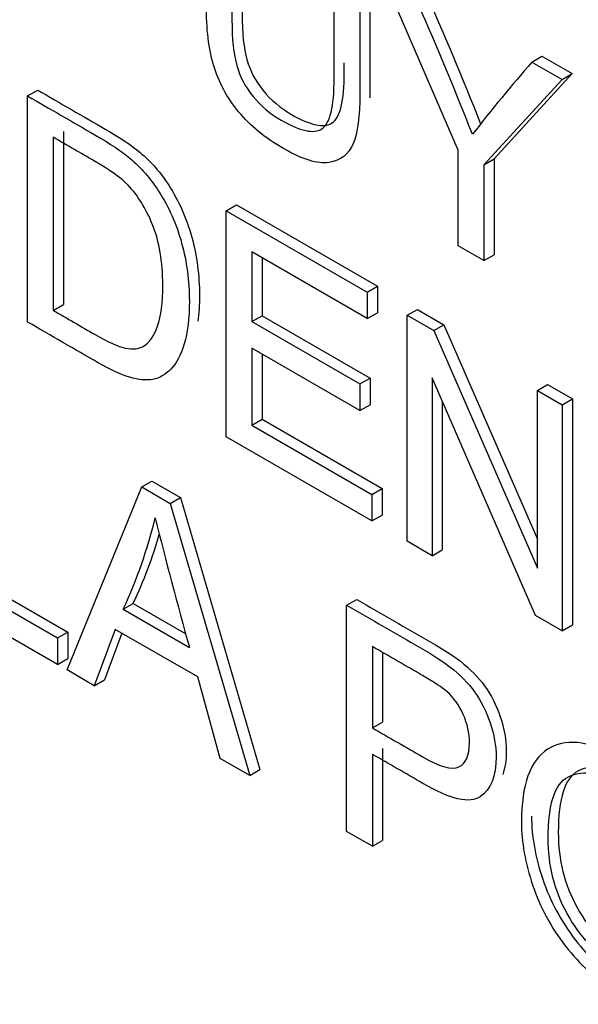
# Model space of a CAD drawing. Header units: inches. Extents: x 1 to 359, y -2 to 239.
# Tile 52 of 64: x 337.177 to 337.372, y 184.383 to 184.727. Entities that reach past the tile are written whole.
import ezdxf

# ---------------------------------------------------------------- set-up
doc = ezdxf.new("R2010")
doc.units = ezdxf.units.IN
doc.header["$MEASUREMENT"] = 0
doc.layers.add('Default', color=7, linetype='Continuous')
doc.layers.add('LAB20180', color=7, linetype='Continuous')

# ---------------------------------------------------------------- blocks, each defined once
blk = doc.blocks.new('SE1')
at = {"layer": 'LAB20180', "color": 7, "linetype": 'Continuous'}
for p, q in [((337.3304698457, 184.6818061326), (337.3041070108, 184.7426096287)), ((337.3561952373, 184.7125364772), (337.3597307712, 184.7145777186)), ((337.3597307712, 184.7145777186), (337.3702941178, 184.7084789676)), ((337.3561952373, 184.7125364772), (337.3667585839, 184.7064377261)), ((337.3702941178, 184.7084789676), (337.3429751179, 184.6786686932)), ((337.3667585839, 184.7064377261), (337.3702941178, 184.7084789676)), ((337.3667585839, 184.7064377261), (337.339439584, 184.6766274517)), ((337.1800332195, 184.7006833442), (337.1835687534, 184.7027245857)), ((337.1800332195, 184.6217150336), (337.1800332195, 184.7006833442)), ((337.1890029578, 184.686251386), (337.1890029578, 184.6257896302)), ((337.1925384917, 184.6882926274), (337.1925384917, 184.6278308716)), ((337.3304698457, 184.6483681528), (337.3304698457, 184.6818061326)), ((337.339439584, 184.6766274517), (337.3429751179, 184.6786686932)), ((337.339439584, 184.6766274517), (337.339439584, 184.643189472)), ((337.3429751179, 184.6786686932), (337.3429751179, 184.6452307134)), ((337.2494234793, 184.6606208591), (337.2529590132, 184.6626621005)), ((337.2529590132, 184.6626621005), (337.3022242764, 184.6342187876)), ((337.2494234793, 184.5816525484), (337.2494234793, 184.6606208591)), ((337.2494234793, 184.6606208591), (337.2986887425, 184.6321775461)), ((337.339439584, 184.643189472), (337.3304698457, 184.6483681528)), ((337.2986887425, 184.6229242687), (337.2583932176, 184.6461889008)), ((337.2583932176, 184.6461889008), (337.2583932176, 184.6218990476)), ((337.339439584, 184.643189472), (337.3429751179, 184.6452307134)), ((337.2619287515, 184.6441476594), (337.2619287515, 184.6239402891)), ((337.2986887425, 184.6321775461), (337.3022242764, 184.6342187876)), ((337.2986887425, 184.6321775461), (337.2986887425, 184.6229242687)), ((337.3022242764, 184.6342187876), (337.3022242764, 184.6249655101)), ((337.1890029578, 184.6257896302), (337.1925384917, 184.6278308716)), ((337.2583932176, 184.6218990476), (337.2619287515, 184.6239402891)), ((337.2619287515, 184.6239402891), (337.299674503, 184.6021477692)), ((337.2986887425, 184.6229242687), (337.3022242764, 184.6249655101)), ((337.3126669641, 184.6241072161), (337.316202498, 184.6261484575)), ((337.3126669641, 184.5451389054), (337.3126669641, 184.6241072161)), ((337.3126669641, 184.6241072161), (337.3219554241, 184.6187445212)), ((337.316202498, 184.6261484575), (337.325490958, 184.6207857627)), ((337.2583932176, 184.6218990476), (337.2961389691, 184.6001065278)), ((337.3219554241, 184.6187445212), (337.325490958, 184.6207857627)), ((337.325490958, 184.6207857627), (337.3581530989, 184.5459013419)), ((337.3219554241, 184.6187445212), (337.3581530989, 184.5357541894)), ((337.2961389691, 184.5908006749), (337.2583932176, 184.6125931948)), ((337.2583932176, 184.6125931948), (337.2583932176, 184.585727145)), ((337.2619287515, 184.6105519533), (337.2619287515, 184.5877683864)), ((337.2961389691, 184.6001065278), (337.299674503, 184.6021477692)), ((337.2961389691, 184.6001065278), (337.2961389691, 184.5908006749)), ((337.299674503, 184.6021477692), (337.299674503, 184.5928419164)), ((337.3575156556, 184.5192455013), (337.3213635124, 184.6022095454)), ((337.3213635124, 184.6022095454), (337.3213635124, 184.5401179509)), ((337.3581530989, 184.5978457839), (337.3616886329, 184.5998870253)), ((337.3616886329, 184.5998870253), (337.3703396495, 184.5948923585)), ((337.3581530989, 184.5357541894), (337.3581530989, 184.5978457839)), ((337.3581530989, 184.5978457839), (337.3668041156, 184.5928511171)), ((337.3248990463, 184.5940959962), (337.3248990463, 184.5421591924)), ((337.3668041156, 184.5928511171), (337.3703396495, 184.5948923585)), ((337.3703396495, 184.5948923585), (337.3703396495, 184.5159240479)), ((337.2961389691, 184.5908006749), (337.299674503, 184.5928419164)), ((337.3668041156, 184.5928511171), (337.3668041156, 184.5138828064)), ((337.2583932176, 184.585727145), (337.2619287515, 184.5877683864)), ((337.2619287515, 184.5877683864), (337.3038634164, 184.5635573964)), ((337.2583932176, 184.585727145), (337.3003278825, 184.5615161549)), ((337.3003278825, 184.5522628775), (337.2494234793, 184.5816525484)), ((337.2199189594, 184.5641475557), (337.2234544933, 184.5661887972)), ((337.2234544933, 184.5661887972), (337.2334259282, 184.5604317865)), ((337.1938293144, 184.5001895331), (337.2199189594, 184.5641475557)), ((337.2199189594, 184.5641475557), (337.2298903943, 184.558390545)), ((337.3003278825, 184.5615161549), (337.3038634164, 184.5635573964)), ((337.3038634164, 184.5635573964), (337.3038634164, 184.554304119)), ((337.2298903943, 184.558390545), (337.2334259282, 184.5604317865)), ((337.2334259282, 184.5604317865), (337.2612002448, 184.4653753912)), ((337.3003278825, 184.5615161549), (337.3003278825, 184.5522628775)), ((337.2298903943, 184.558390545), (337.2576647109, 184.4633341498)), ((337.3003278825, 184.5522628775), (337.3038634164, 184.554304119)), ((337.3213635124, 184.5401179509), (337.3126669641, 184.5451389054)), ((337.3213635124, 184.5401179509), (337.3248990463, 184.5421591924)), ((337.1603020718, 184.5329348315), (337.1940410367, 184.513455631)), ((337.1567665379, 184.53089359), (337.1905055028, 184.5114143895)), ((337.1905055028, 184.5021085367), (337.1477512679, 184.5267927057)), ((337.2914947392, 184.52282326), (337.2950302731, 184.5248645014)), ((337.2134079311, 184.5213774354), (337.216943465, 184.5234186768)), ((337.2134079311, 184.5213774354), (337.2365835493, 184.5079969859)), ((337.216943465, 184.5234186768), (337.2352747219, 184.5128351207)), ((337.2914947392, 184.4438023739), (337.2914947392, 184.52282326)), ((337.3668041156, 184.5138828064), (337.3575156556, 184.5192455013)), ((337.2106760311, 184.5143849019), (337.2033454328, 184.4946953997)), ((337.239497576, 184.4977447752), (337.2106760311, 184.5143849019)), ((337.3668041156, 184.5138828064), (337.3703396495, 184.5159240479)), ((337.1905055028, 184.5114143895), (337.1940410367, 184.513455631)), ((337.1905055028, 184.5114143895), (337.1905055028, 184.5021085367)), ((337.1940410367, 184.513455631), (337.1940410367, 184.5041497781)), ((337.2129605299, 184.5130659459), (337.2068809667, 184.4967366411)), ((337.3005100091, 184.508365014), (337.3005100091, 184.4799742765)), ((337.1905055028, 184.5021085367), (337.1940410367, 184.5041497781)), ((337.304045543, 184.5063081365), (337.304045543, 184.482015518)), ((337.2033454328, 184.4946953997), (337.1938293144, 184.5001895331)), ((337.2033454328, 184.4946953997), (337.2068809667, 184.4967366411)), ((337.2473290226, 184.4693014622), (337.239497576, 184.4977447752)), ((337.3005100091, 184.4799742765), (337.304045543, 184.482015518)), ((337.304045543, 184.4727622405), (337.304045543, 184.4406386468)), ((337.2576647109, 184.4633341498), (337.2473290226, 184.4693014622)), ((337.3005100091, 184.4707209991), (337.3005100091, 184.4385974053)), ((337.2576647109, 184.4633341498), (337.2612002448, 184.4653753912)), ((337.3005100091, 184.4385974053), (337.2914947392, 184.4438023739)), ((337.3005100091, 184.4385974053), (337.304045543, 184.4406386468))]:
    blk.add_line(p, q, dxfattribs=at)
for centre, radius, start, end in [((336.1851971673, 184.2354378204), 1.239845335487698, 21.5512238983, 23.9338680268), ((336.1816616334, 184.233396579), 1.239845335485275, 21.4751110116, 23.9338680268), ((337.8514882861, 184.2838879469), 0.6550227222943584, 139.1256374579, 141.9844508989), ((337.0597495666, 184.5932300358), 0.1696280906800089, 334.9386130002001, 346.3817196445), ((338.9171724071, 184.9765434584), 1.744681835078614, 194.0398056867, 195.5784163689), ((337.0632851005, 184.5952712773), 0.1696280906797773, 334.9386130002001, 343.7860039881)]:
    blk.add_arc(centre, radius, start, end, dxfattribs=at)
for points, knots in [([(337.2960934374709, 184.7472362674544), (337.2960934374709, 184.73202444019), (337.2960934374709, 184.7168126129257), (337.2960934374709, 184.7016007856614), (337.2960934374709, 184.6936093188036), (337.2953193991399, 184.6877471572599), (337.2937713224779, 184.6840143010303), (337.2922079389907, 184.6802445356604), (337.2894002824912, 184.6780732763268), (337.2853479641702, 184.6774686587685), (337.2813487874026, 184.6768719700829), (337.2760139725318, 184.6784938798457), (337.2630374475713, 184.6859858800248), (337.2578013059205, 184.6902707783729), (337.2537489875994, 184.6951865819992), (337.249715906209, 184.7000790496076), (337.2467826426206, 184.7054125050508), (337.2433222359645, 184.7170842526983), (337.2424571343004, 184.7241556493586), (337.2424571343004, 184.7325677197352), (337.2424571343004, 184.7477795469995), (337.2424571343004, 184.7629913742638), (337.2424571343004, 184.7782032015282)], [0, 0, 0, 0, 0.2293398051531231, 0.2293398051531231, 0.2293398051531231, 0.3259181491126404, 0.3259181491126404, 0.3259181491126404, 0.4026169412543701, 0.4026169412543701, 0.4026169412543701, 0.4987044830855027, 0.4987044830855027, 0.5927902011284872, 0.5927902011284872, 0.5927902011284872, 0.6817358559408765, 0.6817358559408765, 0.7706815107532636, 0.7706815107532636, 0.7706815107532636, 1, 1, 1, 1]), ([(337.2514268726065, 184.7730245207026), (337.2514268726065, 184.7578302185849), (337.2514268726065, 184.7426359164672), (337.2514268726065, 184.7274416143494), (337.2514268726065, 184.7205542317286), (337.2520187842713, 184.7151652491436), (337.2531115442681, 184.7113272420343), (337.2542198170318, 184.7074347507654), (337.2560711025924, 184.7038352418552), (337.2588030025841, 184.7005229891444), (337.2615191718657, 184.697229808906), (337.2647676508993, 184.6944505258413), (337.2752854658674, 184.6883780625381), (337.2800207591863, 184.6873791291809), (337.2828437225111, 184.6892192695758), (337.2856880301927, 184.6910733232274), (337.2871236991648, 184.6969478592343), (337.2871236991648, 184.7068320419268), (337.2871236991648, 184.7220263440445), (337.2871236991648, 184.7372206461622), (337.2871236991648, 184.7524149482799)], [0, 0, 0, 0, 0.2724713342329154, 0.2724713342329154, 0.2724713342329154, 0.3641874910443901, 0.3641874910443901, 0.3641874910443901, 0.4251558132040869, 0.4251558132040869, 0.4251558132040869, 0.4899744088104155, 0.4899744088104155, 0.6013098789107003, 0.6013098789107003, 0.6013098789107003, 0.7275590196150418, 0.7275590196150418, 0.7275590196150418, 1, 1, 1, 1]), ([(337.2549624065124, 184.7750657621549), (337.2549624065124, 184.7598714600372), (337.2549624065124, 184.7446771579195), (337.2549624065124, 184.7294828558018), (337.2549624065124, 184.7225954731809), (337.2555543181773, 184.7172064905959), (337.256647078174, 184.7133684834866), (337.2577553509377, 184.7094759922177), (337.2596066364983, 184.7058764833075), (337.26233853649, 184.7025642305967), (337.2650547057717, 184.6992710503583), (337.2683031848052, 184.6964917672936), (337.2788209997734, 184.6904193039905), (337.2835562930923, 184.6894203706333), (337.286379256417, 184.6912605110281), (337.2892235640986, 184.6931145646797), (337.2906592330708, 184.6989891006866), (337.2906592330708, 184.7088732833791), (337.2906592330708, 184.7099864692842), (337.2906592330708, 184.7110996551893), (337.2906592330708, 184.7122128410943)], [0, 0, 0, 0, 0.2724713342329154, 0.2724713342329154, 0.2724713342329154, 0.3641874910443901, 0.3641874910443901, 0.3641874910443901, 0.4251558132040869, 0.4251558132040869, 0.4251558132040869, 0.4899744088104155, 0.4899744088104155, 0.6013098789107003, 0.6013098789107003, 0.6013098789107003, 0.7275590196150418, 0.7275590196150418, 0.7275590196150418, 0.7475189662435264, 0.7475189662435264, 0.7475189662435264, 0.7475189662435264]), ([(337.2996289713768, 184.7492775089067), (337.2996289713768, 184.7340656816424), (337.2996289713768, 184.718853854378), (337.2996289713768, 184.7036420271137), (337.2996289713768, 184.7024048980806), (337.299610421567, 184.7012187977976), (337.2995733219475, 184.7000837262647)], [0, 0, 0, 0, 0.2293398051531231, 0.2293398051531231, 0.2293398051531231, 0.2442907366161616, 0.2442907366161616, 0.2442907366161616, 0.2442907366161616]), ([(337.1800332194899, 184.7006833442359), (337.187879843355, 184.6961530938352), (337.19572646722, 184.6916228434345), (337.2035730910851, 184.6870925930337), (337.208900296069, 184.6840169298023), (337.2129526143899, 184.6813092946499), (337.2157300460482, 184.6789696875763), (337.2196483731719, 184.6756690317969), (337.2230151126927, 184.6718194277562), (337.225792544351, 184.6674819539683), (337.2293818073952, 184.6618766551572), (337.2320759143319, 184.6558102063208), (337.2338516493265, 184.6493171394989), (337.2356329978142, 184.642803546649), (337.2365380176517, 184.6360418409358), (337.2365380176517, 184.6230031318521), (337.2359461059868, 184.6179821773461), (337.2347167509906, 184.614065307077), (337.2334913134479, 184.6101609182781), (337.2319848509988, 184.6071779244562), (337.2300725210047, 184.6052852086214), (337.228138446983, 184.6033709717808), (337.2261112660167, 184.6021043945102), (337.2238346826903, 184.6016837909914), (337.2215898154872, 184.6012690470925), (337.2188717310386, 184.601499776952), (337.2124972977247, 184.6033924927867), (337.2088092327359, 184.6051011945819), (337.2047113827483, 184.6074670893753), (337.1964853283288, 184.6122164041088), (337.1882592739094, 184.6169657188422), (337.1800332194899, 184.6217150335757)], [0, 0, 0, 0, 0.1504130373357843, 0.1504130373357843, 0.1504130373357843, 0.2284774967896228, 0.2284774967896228, 0.2284774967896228, 0.3007450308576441, 0.3007450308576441, 0.3007450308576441, 0.3925310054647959, 0.3925310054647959, 0.3925310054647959, 0.4980955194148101, 0.4980955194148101, 0.5879041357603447, 0.5879041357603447, 0.5879041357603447, 0.6582535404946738, 0.6582535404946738, 0.6582535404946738, 0.7149142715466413, 0.7149142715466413, 0.7149142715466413, 0.7786179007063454, 0.7786179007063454, 0.8423215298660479, 0.8423215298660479, 0.8423215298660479, 1, 1, 1, 1]), ([(337.1835687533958, 184.7027245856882), (337.1914153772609, 184.6981943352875), (337.199262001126, 184.6936640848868), (337.2071086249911, 184.6891338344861), (337.2124358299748, 184.6860581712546), (337.2164881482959, 184.6833505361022), (337.2192655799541, 184.6810109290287), (337.2231839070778, 184.6777102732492), (337.2265506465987, 184.6738606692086), (337.2293280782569, 184.6695231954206), (337.232917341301, 184.6639178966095), (337.2356114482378, 184.6578514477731), (337.2373871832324, 184.6513583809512), (337.2391685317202, 184.6448447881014), (337.2400735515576, 184.6380830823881), (337.2400735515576, 184.6277073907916), (337.2398907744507, 184.6246771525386), (337.2395174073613, 184.6219698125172)], [0, 0, 0, 0, 0.1504130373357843, 0.1504130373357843, 0.1504130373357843, 0.2284774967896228, 0.2284774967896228, 0.2284774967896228, 0.3007450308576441, 0.3007450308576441, 0.3007450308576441, 0.3925310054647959, 0.3925310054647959, 0.3925310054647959, 0.4980955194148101, 0.4980955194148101, 0.5480012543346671, 0.5480012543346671, 0.5480012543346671, 0.5480012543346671]), ([(337.189002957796, 184.6257896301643), (337.1938748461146, 184.6229768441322), (337.1987467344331, 184.6201640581), (337.2036186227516, 184.6173512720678), (337.2081717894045, 184.6147225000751), (337.2116777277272, 184.6131715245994), (337.2142730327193, 184.612619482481), (337.2168400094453, 184.6120734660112), (337.2188717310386, 184.6123303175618), (337.2225597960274, 184.6144596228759), (337.224244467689, 184.6167992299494), (337.2254282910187, 184.6203217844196), (337.2266164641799, 184.6238572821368), (337.2272495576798, 184.6285235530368), (337.2272495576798, 184.6427714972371), (337.2260657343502, 184.6498166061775), (337.2236980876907, 184.6556524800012), (337.2213631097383, 184.661407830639), (337.2185074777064, 184.6660624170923), (337.2151381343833, 184.6695323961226), (337.2126974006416, 184.6720460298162), (337.2088092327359, 184.6748162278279), (337.203390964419, 184.6779444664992), (337.1985949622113, 184.6807134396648), (337.1937989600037, 184.6834824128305), (337.189002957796, 184.6862513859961)], [0, 0, 0, 0, 0.1314568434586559, 0.1314568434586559, 0.1314568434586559, 0.2282717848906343, 0.2282717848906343, 0.2282717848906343, 0.2935146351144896, 0.2935146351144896, 0.383703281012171, 0.383703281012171, 0.383703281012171, 0.4990774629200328, 0.4990774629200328, 0.6579699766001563, 0.6579699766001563, 0.6579699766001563, 0.7636497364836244, 0.7636497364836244, 0.7636497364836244, 0.8705671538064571, 0.8705671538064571, 0.8705671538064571, 1, 1, 1, 1]), ([(337.2950302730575, 184.5248645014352), (337.3036357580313, 184.519896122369), (337.3122412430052, 184.5149277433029), (337.3208467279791, 184.5099593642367), (337.3253998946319, 184.507330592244), (337.328860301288, 184.5050698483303), (337.3312279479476, 184.5032297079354), (337.334598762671, 184.5006099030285), (337.3374202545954, 184.4977618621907), (337.3396968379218, 184.4946073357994), (337.3419520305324, 184.4914824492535), (337.3437946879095, 184.4878776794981), (337.3451606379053, 184.4838293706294), (337.3465352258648, 184.4797554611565), (337.3472550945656, 184.4757327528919), (337.3472550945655, 184.4686560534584), (337.3468366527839, 184.4659472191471), (337.3460046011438, 184.4637072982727)], [0, 0, 0, 0, 0.2169523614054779, 0.2169523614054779, 0.2169523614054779, 0.3044509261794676, 0.3044509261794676, 0.3044509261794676, 0.3812482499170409, 0.3812482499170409, 0.3812482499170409, 0.4540637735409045, 0.4540637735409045, 0.4540637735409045, 0.533616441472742, 0.533616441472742, 0.5987645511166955, 0.5987645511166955, 0.5987645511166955, 0.5987645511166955]), ([(337.2914947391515, 184.5228232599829), (337.3001002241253, 184.5178548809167), (337.3087057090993, 184.5128865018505), (337.3173111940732, 184.5079181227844), (337.321864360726, 184.5052893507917), (337.3253247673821, 184.503028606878), (337.3276924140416, 184.5011884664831), (337.3310632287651, 184.4985686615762), (337.3338847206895, 184.4957206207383), (337.3361613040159, 184.4925660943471), (337.3384164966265, 184.4894412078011), (337.3402591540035, 184.4858364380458), (337.3416251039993, 184.4817881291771), (337.3429996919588, 184.4777142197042), (337.3437195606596, 184.4736915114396), (337.3437195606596, 184.4630712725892), (337.3418527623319, 184.458470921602), (337.3381646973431, 184.4559210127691), (337.3344786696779, 184.453372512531), (337.3277379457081, 184.4549483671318), (337.3180852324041, 184.4605739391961), (337.3122269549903, 184.4639881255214), (337.3063684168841, 184.4673386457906), (337.3005100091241, 184.4707209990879)], [0, 0, 0, 0, 0.2169523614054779, 0.2169523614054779, 0.2169523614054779, 0.3044509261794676, 0.3044509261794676, 0.3044509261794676, 0.3812482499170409, 0.3812482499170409, 0.3812482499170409, 0.4540637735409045, 0.4540637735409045, 0.4540637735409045, 0.533616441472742, 0.533616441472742, 0.6712210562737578, 0.6712210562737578, 0.6712210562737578, 0.8523038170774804, 0.8523038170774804, 0.8523038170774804, 1, 1, 1, 1]), ([(337.3005100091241, 184.4799742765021), (337.3064139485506, 184.476565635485), (337.3123178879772, 184.4731569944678), (337.3182218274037, 184.4697483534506), (337.3240954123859, 184.46635723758), (337.3282387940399, 184.4652268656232), (337.333156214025, 184.467435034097), (337.3343855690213, 184.470300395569), (337.3343855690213, 184.4781867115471), (337.3336570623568, 184.481446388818), (337.3322455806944, 184.4846272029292), (337.3308194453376, 184.4878410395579), (337.3288762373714, 184.4905156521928), (337.3265085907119, 184.492618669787), (337.3249622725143, 184.4939921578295), (337.3221375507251, 184.4958783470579), (337.3180397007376, 184.4982442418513), (337.3121964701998, 184.5016178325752), (337.306353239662, 184.5049914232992), (337.3005100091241, 184.5083650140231)], [0, 0, 0, 0, 0.2155489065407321, 0.2155489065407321, 0.2155489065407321, 0.3551110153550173, 0.3551110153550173, 0.4946731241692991, 0.4946731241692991, 0.595735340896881, 0.595735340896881, 0.595735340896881, 0.6830883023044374, 0.6830883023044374, 0.6830883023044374, 0.7866636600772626, 0.7866636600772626, 0.7866636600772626, 1, 1, 1, 1]), ([(337.3525527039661, 184.4470357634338), (337.3525527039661, 184.4600744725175), (337.3556033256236, 184.4685654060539), (337.3616590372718, 184.472482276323), (337.367736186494, 184.4764130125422), (337.3755917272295, 184.4755842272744), (337.3914822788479, 184.4664098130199), (337.397173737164, 184.4613888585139), (337.4022277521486, 184.4549483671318), (337.4072616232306, 184.448533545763), (337.4111519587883, 184.4414890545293), (337.4137927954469, 184.4337604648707), (337.4164516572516, 184.4259791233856), (337.4177540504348, 184.4181718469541), (337.4177540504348, 184.4022940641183), (337.4163425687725, 184.3959587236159), (337.410787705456, 184.3865477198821), (337.406826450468, 184.3840503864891), (337.4017269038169, 184.38373493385), (337.3965925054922, 184.3834173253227), (337.3910724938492, 184.3850493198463), (337.37873341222, 184.3921732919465), (337.3729964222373, 184.3972205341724), (337.3679424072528, 184.4037661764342), (337.3629088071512, 184.4102853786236), (337.3590637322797, 184.4173569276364), (337.3538731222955, 184.4327615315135), (337.3525527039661, 184.4400958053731), (337.3525527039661, 184.4470357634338)], [0, 0, 0, 0, 0.133288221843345, 0.133288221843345, 0.133288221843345, 0.2565216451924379, 0.2565216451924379, 0.337119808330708, 0.337119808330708, 0.337119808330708, 0.417249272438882, 0.417249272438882, 0.417249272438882, 0.5022216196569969, 0.5022216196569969, 0.588326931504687, 0.588326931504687, 0.6744322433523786, 0.6744322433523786, 0.6744322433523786, 0.7528801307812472, 0.7528801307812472, 0.8379659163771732, 0.8379659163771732, 0.8379659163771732, 0.9189829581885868, 0.9189829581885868, 1, 1, 1, 1]), ([(337.3654222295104, 184.4434777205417), (337.3654222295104, 184.4553071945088), (337.3677215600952, 184.4624169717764), (337.3722975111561, 184.4648496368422), (337.3768962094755, 184.4672943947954), (337.3824055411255, 184.4666372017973), (337.3932876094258, 184.4603544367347), (337.3973606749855, 184.4567255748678), (337.4009369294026, 184.451994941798), (337.4045339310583, 184.4472368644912), (337.4073113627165, 184.4419530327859), (337.4110449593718, 184.4302287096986), (337.412001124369, 184.4241036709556), (337.412001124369, 184.4075424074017), (337.4097700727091, 184.4009967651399), (337.4010279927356, 184.3950031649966), (337.3954275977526, 184.3955026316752), (337.3819957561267, 184.4032575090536), (337.3764636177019, 184.4092101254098), (337.372024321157, 184.4172162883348), (337.3676077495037, 184.4251814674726), (337.3654222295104, 184.4339615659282), (337.3654222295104, 184.4434777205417)], [0, 0, 0, 0, 0.1450848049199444, 0.1450848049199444, 0.1450848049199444, 0.2567434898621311, 0.2567434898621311, 0.33570213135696, 0.33570213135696, 0.33570213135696, 0.4153889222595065, 0.4153889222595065, 0.4950757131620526, 0.4950757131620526, 0.6211376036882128, 0.6211376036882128, 0.7471994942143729, 0.7471994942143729, 0.8707232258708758, 0.8707232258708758, 0.8707232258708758, 1, 1, 1, 1]), ([(337.3618866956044, 184.4414364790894), (337.3618866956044, 184.4319203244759), (337.3640722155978, 184.4231402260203), (337.3684887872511, 184.4151750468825), (337.372928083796, 184.4071688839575), (337.3784602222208, 184.4012162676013), (337.3918920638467, 184.3934613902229), (337.3974924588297, 184.3929619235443), (337.4062345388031, 184.3989555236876), (337.408465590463, 184.4055011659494), (337.408465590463, 184.4220624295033), (337.4075094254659, 184.4281874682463), (337.4037758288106, 184.4399117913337), (337.4009983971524, 184.4451956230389), (337.3974013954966, 184.4499537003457), (337.3938251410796, 184.4546843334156), (337.3897520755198, 184.4583131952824), (337.3788700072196, 184.464595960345), (337.3733606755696, 184.4652531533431), (337.3687619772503, 184.4628083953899), (337.3641860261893, 184.4603757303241), (337.3618866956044, 184.4532659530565), (337.3618866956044, 184.4414364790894)], [0, 0, 0, 0, 0.1292767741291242, 0.1292767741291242, 0.1292767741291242, 0.252800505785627, 0.252800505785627, 0.3788623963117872, 0.3788623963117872, 0.5049242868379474, 0.5049242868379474, 0.5846110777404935, 0.5846110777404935, 0.6642978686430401, 0.6642978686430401, 0.6642978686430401, 0.7432565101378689, 0.7432565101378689, 0.8549151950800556, 0.8549151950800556, 0.8549151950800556, 1, 1, 1, 1]), ([(337.3560882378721, 184.4490770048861), (337.3560882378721, 184.4421370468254), (337.3574086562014, 184.4348027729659), (337.3625992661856, 184.4193981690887), (337.3664443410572, 184.412326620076), (337.3714779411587, 184.4058074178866), (337.3758713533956, 184.4001173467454), (337.3807808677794, 184.3955595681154), (337.3862064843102, 184.3920304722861)], [0, 0, 0, 0, 0.0810170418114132, 0.0810170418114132, 0.1620340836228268, 0.1620340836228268, 0.1620340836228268, 0.2359984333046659, 0.2359984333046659, 0.2359984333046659, 0.2359984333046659])]:
    blk.add_open_spline(points, degree=3, knots=knots, dxfattribs=at)

msp = doc.modelspace()

# ---------------------------------------------------------------- block references
at = {"layer": 'Default'}
msp.add_blockref('SE1', (0, 0), dxfattribs=at)

doc.saveas('drawing.dxf')
